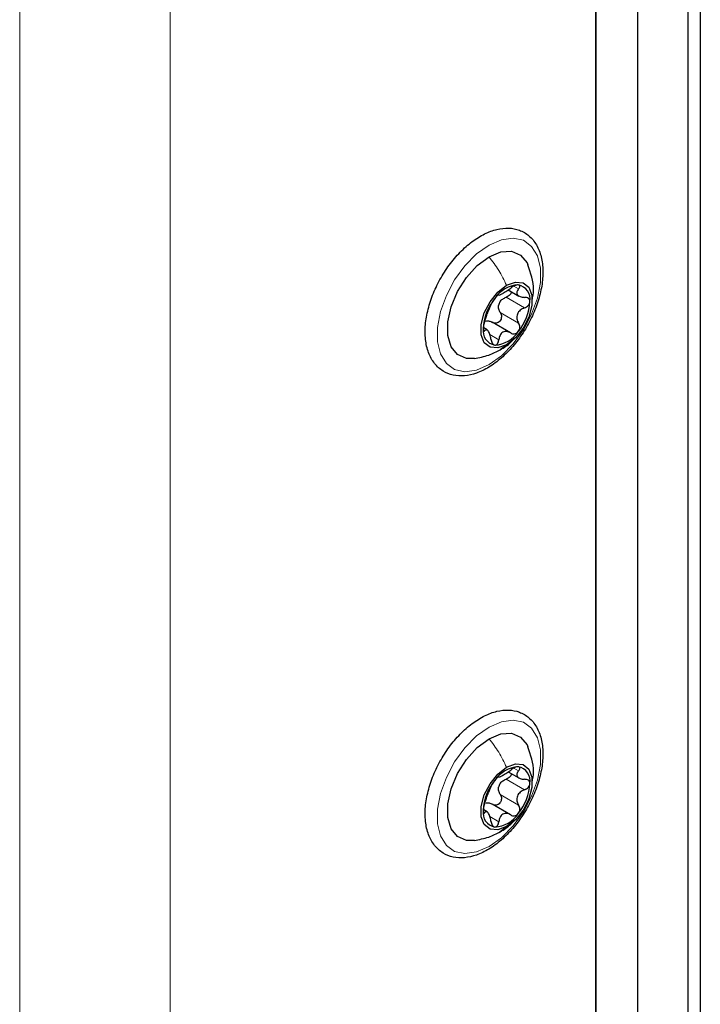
# Paper-space layout 'Blatt4' of a CAD drawing. Header units: millimetres. Extents: x 5 to 418, y 2 to 292.
# Tile 91 of 118: x 318 to 328, y 150 to 164. Entities that reach past the tile are written whole.
import ezdxf

# ---------------------------------------------------------------- set-up
doc = ezdxf.new("R2010")
doc.units = ezdxf.units.MM

psp = doc.layouts.new('Blatt4')

# ---------------------------------------------------------------- linework, layer by layer
at = {"color": 7, "linetype": 'Continuous', "lineweight": 18}
for p, q in [((318.065, 91.667), (318.065, 223.675)), ((320.186, 223.675), (320.186, 91.667)), ((326.786, 101.669), (326.786, 218.299)), ((325.039, 160.031), (325.106, 159.993)), ((324.93, 159.875), (325.19, 159.725)), ((324.846, 159.658), (325.106, 159.509)), ((324.607, 159.417), (324.631, 159.403)), ((324.7, 159.346), (324.826, 159.273)), ((324.846, 159.136), (324.935, 159.204)), ((325.039, 153.227), (325.106, 153.188)), ((324.93, 153.07), (325.19, 152.921)), ((324.846, 152.854), (325.106, 152.704)), ((324.607, 152.612), (324.631, 152.598)), ((324.7, 152.542), (324.826, 152.469)), ((324.846, 152.332), (324.935, 152.4))]:
    psp.add_line(p, q, dxfattribs=at)
at = {"color": 7, "linetype": 'Continuous', "lineweight": 25}
for p, q in [((326.786, 148.893), (326.786, 218.843)), ((326.196, 148.552), (326.196, 218.503)), ((326.196, 217.613), (326.196, 138.024)), ((327.493, 192.782), (327.493, 144.334)), ((327.67, 192.68), (327.67, 144.232)), ((324.959, 159.978), (325.11, 159.891)), ((324.993, 159.371), (324.731, 159.522)), ((324.662, 159.413), (324.613, 159.441)), ((324.959, 153.174), (325.11, 153.087)), ((324.993, 152.567), (324.731, 152.718)), ((324.662, 152.609), (324.613, 152.637))]:
    psp.add_line(p, q, dxfattribs=at)
at = {"color": 7, "linetype": 'Continuous', "lineweight": 18, "flags": 128}
for points in [[(324.688, 160.61), (324.863, 160.687), (325.028, 160.71), (325.173, 160.678), (325.289, 160.593), (325.371, 160.46), (325.413, 160.287), (325.413, 160.083), (325.371, 159.862), (325.289, 159.634), (325.173, 159.415), (325.028, 159.215), (324.863, 159.048), (324.688, 158.923), (324.513, 158.846), (324.348, 158.823), (324.203, 158.855), (324.087, 158.94), (324.005, 159.073), (323.963, 159.246), (323.963, 159.449), (324.005, 159.671), (324.087, 159.899), (324.203, 160.118), (324.348, 160.318), (324.513, 160.485), (324.688, 160.61)], [(324.688, 153.806), (324.863, 153.882), (325.028, 153.905), (325.173, 153.873), (325.289, 153.788), (325.371, 153.656), (325.413, 153.482), (325.413, 153.279), (325.371, 153.057), (325.289, 152.83), (325.173, 152.61), (325.028, 152.411), (324.863, 152.244), (324.688, 152.118), (324.513, 152.042), (324.348, 152.019), (324.203, 152.051), (324.087, 152.135), (324.005, 152.268), (323.963, 152.441), (323.963, 152.645), (324.005, 152.867), (324.087, 153.094), (324.203, 153.314), (324.348, 153.513), (324.513, 153.68), (324.688, 153.806)]]:
    psp.add_lwpolyline(points, dxfattribs=at)
at = {"color": 7, "linetype": 'Continuous', "lineweight": 25, "flags": 128}
for points in [[(324.481, 159.01), (324.369, 159.01), (324.243, 159.064), (324.152, 159.174), (324.105, 159.333), (324.105, 159.527), (324.152, 159.74), (324.243, 159.955), (324.369, 160.155), (324.522, 160.323), (324.688, 160.447)], [(324.688, 160.447), (324.854, 160.515), (325.007, 160.523), (325.133, 160.469), (325.224, 160.359), (325.236, 160.332)], [(324.935, 159.204), (324.811, 159.158), (324.702, 159.168), (324.621, 159.233), (324.578, 159.344), (324.578, 159.49), (324.621, 159.652), (324.702, 159.81), (324.811, 159.946), (324.935, 160.043)], [(324.935, 160.043), (325.06, 160.089), (325.169, 160.079), (325.25, 160.015), (325.293, 159.903), (325.293, 159.757), (325.25, 159.595), (325.169, 159.437), (325.06, 159.301), (324.935, 159.204)], [(324.481, 152.205), (324.369, 152.206), (324.243, 152.259), (324.152, 152.37), (324.105, 152.528), (324.105, 152.722), (324.152, 152.935), (324.243, 153.15), (324.369, 153.35), (324.522, 153.519), (324.688, 153.642)], [(324.688, 153.642), (324.854, 153.711), (325.007, 153.718), (325.133, 153.665), (325.224, 153.554), (325.236, 153.528)], [(324.935, 152.4), (324.811, 152.354), (324.702, 152.363), (324.621, 152.428), (324.578, 152.54), (324.578, 152.685), (324.621, 152.847), (324.702, 153.005), (324.811, 153.141), (324.935, 153.238)], [(324.935, 153.238), (325.06, 153.285), (325.169, 153.275), (325.25, 153.21), (325.293, 153.098), (325.293, 152.953), (325.25, 152.791), (325.169, 152.633), (325.06, 152.497), (324.935, 152.4)]]:
    psp.add_lwpolyline(points, dxfattribs=at)
at = {"color": 7, "linetype": 'Continuous', "lineweight": 25}
for centre, radius, start, end in [((325.126, 159.624), 0.426, 93.4295, 146.5651), ((325.063, 159.847), 0.205, 350.7481, 79.4532), ((325.321, 159.4), 0.716, 140.2279, 177.3607), ((325.075, 159.69), 0.263, 152.873, 164.7156), ((324.55, 159.847), 0.716, 320.2279, 357.3607), ((324.808, 159.4), 0.205, 170.7481, 259.4532), ((324.745, 159.624), 0.426, 273.4295, 326.5651), ((325.126, 152.819), 0.426, 93.4295, 146.5651), ((325.063, 153.043), 0.205, 350.7481, 79.4532), ((325.321, 152.596), 0.716, 140.2279, 177.3607), ((325.075, 152.886), 0.263, 152.873, 164.7156), ((324.55, 153.043), 0.716, 320.2279, 357.3607), ((324.808, 152.596), 0.205, 170.7481, 259.4532), ((324.745, 152.819), 0.426, 273.4295, 326.5651)]:
    psp.add_arc(centre, radius, start, end, dxfattribs=at)
for points, knots in [([(323.787, 159.385), (323.788, 159.349), (323.791, 159.245), (323.828, 159.088), (323.912, 158.934), (324.033, 158.825), (324.18, 158.767), (324.341, 158.759), (324.512, 158.797), (324.688, 158.882), (324.863, 159.01), (325.027, 159.176), (325.172, 159.37), (325.293, 159.585), (325.383, 159.81), (325.438, 160.035), (325.455, 160.251), (325.431, 160.448), (325.365, 160.618), (325.258, 160.748), (325.121, 160.829), (324.965, 160.858), (324.798, 160.84), (324.624, 160.775), (324.448, 160.666), (324.278, 160.515), (324.123, 160.332), (323.991, 160.125), (323.887, 159.904), (323.816, 159.678), (323.789, 159.504), (323.787, 159.41), (323.787, 159.385)], [0, 0, 0, 0, 0.018753, 0.054391, 0.089854, 0.124065, 0.15687, 0.189322, 0.222569, 0.257023, 0.292127, 0.327283, 0.362356, 0.39739, 0.432466, 0.467653, 0.503046, 0.538706, 0.574402, 0.609269, 0.6426, 0.675125, 0.707894, 0.741855, 0.776763, 0.811941, 0.847049, 0.882091, 0.91714, 0.952266, 0.987558, 1, 1, 1, 1]), ([(325.297, 159.825), (325.306, 159.877), (325.335, 160.049), (325.277, 160.216), (325.236, 160.333)], [0, 0, 0, 0, 0.303285, 1, 1, 1, 1]), ([(325.1, 160.049), (325.093, 160.049), (325.078, 160.048), (325.049, 160.037), (325.02, 160.022), (325.003, 160.009), (324.994, 160.003)], [0, 0, 0, 0, 0.250032, 0.499632, 0.749228, 1, 1, 1, 1]), ([(325.106, 159.993), (325.11, 160), (325.12, 160.013), (325.124, 160.031), (325.118, 160.045), (325.106, 160.047), (325.1, 160.049)], [0, 0, 0, 0, 0.249816, 0.499908, 0.75012, 1, 1, 1, 1]), ([(324.826, 159.906), (324.825, 159.906), (324.821, 159.907), (324.808, 159.898), (324.791, 159.882), (324.777, 159.866), (324.77, 159.858)], [0, 0, 0, 0, 0.249806, 0.500054, 0.750309, 1, 1, 1, 1]), ([(324.826, 159.906), (324.83, 159.905), (324.837, 159.904), (324.859, 159.916), (324.881, 159.928), (324.908, 159.944), (324.948, 159.969), (324.976, 159.989), (324.994, 160.003)], [0, 0, 0, 0, 0.2491937, 0.3743301, 0.4989253, 0.6240038, 0.7497569, 1, 1, 1, 1]), ([(324.841, 159.81), (324.854, 159.824), (324.878, 159.853), (324.913, 159.867), (324.93, 159.875)], [0, 0, 0, 0, 0.4981104, 1, 1, 1, 1]), ([(325.004, 159.953), (325.003, 159.947), (325.001, 159.933), (324.985, 159.91), (324.961, 159.888), (324.94, 159.879), (324.93, 159.875)], [0, 0, 0, 0, 0.162671, 0.442057, 0.720465, 1, 1, 1, 1]), ([(325.106, 159.993), (325.096, 159.978), (325.08, 159.957), (325.079, 159.929), (325.086, 159.91), (325.104, 159.894), (325.136, 159.878), (325.168, 159.875), (325.19, 159.873)], [0, 0, 0, 0, 0.249219, 0.374357, 0.498947, 0.62402, 0.749767, 1, 1, 1, 1]), ([(325.265, 159.814), (325.264, 159.823), (325.262, 159.84), (325.244, 159.859), (325.22, 159.871), (325.2, 159.873), (325.19, 159.873)], [0, 0, 0, 0, 0.24999, 0.499611, 0.749127, 1, 1, 1, 1]), ([(324.631, 159.551), (324.638, 159.569), (324.648, 159.596), (324.664, 159.64), (324.676, 159.673), (324.689, 159.704), (324.704, 159.739), (324.711, 159.756), (324.715, 159.768)], [0, 0, 0, 0, 0.24922, 0.374358, 0.498948, 0.624021, 0.749768, 1, 1, 1, 1]), ([(324.77, 159.858), (324.764, 159.85), (324.75, 159.832), (324.734, 159.806), (324.721, 159.783), (324.717, 159.773), (324.715, 159.768)], [0, 0, 0, 0, 0.249858, 0.499467, 0.749011, 1, 1, 1, 1]), ([(324.846, 159.658), (324.838, 159.674), (324.821, 159.705), (324.821, 159.741), (324.822, 159.759)], [0, 0, 0, 0, 0.500645, 1, 1, 1, 1]), ([(325.19, 159.725), (325.2, 159.729), (325.22, 159.738), (325.244, 159.76), (325.262, 159.787), (325.264, 159.805), (325.265, 159.814)], [0, 0, 0, 0, 0.249853, 0.499901, 0.750114, 1, 1, 1, 1]), ([(324.846, 159.658), (324.851, 159.649), (324.861, 159.631), (324.865, 159.599), (324.859, 159.566), (324.843, 159.537), (324.819, 159.516), (324.79, 159.506), (324.761, 159.507), (324.744, 159.516), (324.735, 159.52)], [0, 0, 0, 0, 0.125234, 0.249503, 0.374346, 0.49908, 0.623909, 0.749397, 0.874445, 1, 1, 1, 1]), ([(325.19, 159.725), (325.168, 159.715), (325.136, 159.701), (325.104, 159.667), (325.087, 159.637), (325.079, 159.603), (325.08, 159.558), (325.095, 159.528), (325.106, 159.509)], [0, 0, 0, 0, 0.24922, 0.374358, 0.498948, 0.624021, 0.749768, 1, 1, 1, 1]), ([(324.631, 159.551), (324.628, 159.543), (324.622, 159.526), (324.613, 159.495), (324.607, 159.462), (324.606, 159.443), (324.606, 159.433)], [0, 0, 0, 0, 0.249853, 0.499901, 0.750114, 1, 1, 1, 1]), ([(324.644, 159.538), (324.659, 159.54), (324.691, 159.543), (324.72, 159.528), (324.735, 159.52)], [0, 0, 0, 0, 0.498111, 1, 1, 1, 1]), ([(325.1, 159.389), (325.106, 159.398), (325.118, 159.416), (325.124, 159.449), (325.12, 159.481), (325.11, 159.5), (325.106, 159.509)], [0, 0, 0, 0, 0.249858, 0.4994668, 0.7490113, 1, 1, 1, 1]), ([(324.606, 159.433), (324.606, 159.425), (324.607, 159.408), (324.613, 159.396), (324.622, 159.393), (324.628, 159.399), (324.631, 159.403)], [0, 0, 0, 0, 0.24999, 0.499611, 0.749127, 1, 1, 1, 1]), ([(324.715, 159.283), (324.711, 159.306), (324.704, 159.34), (324.689, 159.378), (324.676, 159.4), (324.664, 159.413), (324.648, 159.419), (324.638, 159.409), (324.631, 159.403)], [0, 0, 0, 0, 0.249219, 0.374357, 0.498947, 0.62402, 0.749767, 1, 1, 1, 1]), ([(324.994, 159.37), (324.976, 159.379), (324.948, 159.393), (324.909, 159.391), (324.882, 159.382), (324.859, 159.363), (324.837, 159.329), (324.83, 159.295), (324.826, 159.273)], [0, 0, 0, 0, 0.2491937, 0.3743301, 0.4989253, 0.6240038, 0.7497569, 1, 1, 1, 1]), ([(324.994, 159.37), (325.003, 159.366), (325.02, 159.357), (325.049, 159.357), (325.078, 159.366), (325.093, 159.381), (325.1, 159.389)], [0, 0, 0, 0, 0.249806, 0.500054, 0.750309, 1, 1, 1, 1]), ([(324.715, 159.283), (324.717, 159.273), (324.721, 159.251), (324.734, 159.224), (324.75, 159.204), (324.764, 159.2), (324.77, 159.198)], [0, 0, 0, 0, 0.249816, 0.499908, 0.75012, 1, 1, 1, 1]), ([(324.77, 159.198), (324.777, 159.199), (324.791, 159.2), (324.808, 159.217), (324.821, 159.242), (324.825, 159.263), (324.826, 159.273)], [0, 0, 0, 0, 0.250032, 0.499632, 0.749228, 1, 1, 1, 1]), ([(324.846, 159.132), (324.899, 159.164), (324.969, 159.206), (325.023, 159.267), (325.036, 159.282)], [0, 0, 0, 0, 0.761016, 1, 1, 1, 1]), ([(324.479, 159.01), (324.549, 159.022), (324.68, 159.047), (324.795, 159.105), (324.848, 159.133)], [0, 0, 0, 0, 0.530619, 1, 1, 1, 1]), ([(323.787, 152.581), (323.788, 152.545), (323.791, 152.44), (323.828, 152.283), (323.912, 152.13), (324.033, 152.021), (324.18, 151.962), (324.341, 151.954), (324.512, 151.993), (324.688, 152.077), (324.863, 152.205), (325.027, 152.371), (325.172, 152.566), (325.293, 152.78), (325.383, 153.005), (325.438, 153.23), (325.455, 153.446), (325.431, 153.644), (325.365, 153.813), (325.258, 153.943), (325.121, 154.024), (324.965, 154.054), (324.798, 154.035), (324.624, 153.971), (324.448, 153.861), (324.278, 153.711), (324.123, 153.528), (323.991, 153.32), (323.887, 153.099), (323.816, 152.873), (323.789, 152.7), (323.787, 152.605), (323.787, 152.581)], [0, 0, 0, 0, 0.018753, 0.054391, 0.089854, 0.124065, 0.15687, 0.189322, 0.222569, 0.257023, 0.292127, 0.327283, 0.362356, 0.39739, 0.432466, 0.467653, 0.503046, 0.538706, 0.574402, 0.609269, 0.6426, 0.675125, 0.707894, 0.741855, 0.776763, 0.811941, 0.847049, 0.882091, 0.91714, 0.952266, 0.987558, 1, 1, 1, 1]), ([(325.297, 153.021), (325.306, 153.073), (325.335, 153.245), (325.277, 153.412), (325.236, 153.528)], [0, 0, 0, 0, 0.303285, 1, 1, 1, 1]), ([(324.826, 153.101), (324.83, 153.101), (324.837, 153.1), (324.859, 153.111), (324.881, 153.124), (324.908, 153.14), (324.948, 153.164), (324.976, 153.185), (324.994, 153.198)], [0, 0, 0, 0, 0.2491937, 0.3743301, 0.4989253, 0.6240038, 0.7497569, 1, 1, 1, 1]), ([(325.1, 153.244), (325.093, 153.244), (325.078, 153.244), (325.049, 153.233), (325.02, 153.217), (325.003, 153.205), (324.994, 153.198)], [0, 0, 0, 0, 0.250032, 0.499632, 0.749228, 1, 1, 1, 1]), ([(325.106, 153.188), (325.11, 153.195), (325.12, 153.208), (325.124, 153.226), (325.118, 153.24), (325.106, 153.243), (325.1, 153.244)], [0, 0, 0, 0, 0.249816, 0.499908, 0.75012, 1, 1, 1, 1]), ([(324.826, 153.101), (324.825, 153.102), (324.821, 153.102), (324.808, 153.094), (324.791, 153.078), (324.777, 153.062), (324.77, 153.054)], [0, 0, 0, 0, 0.249806, 0.500054, 0.750309, 1, 1, 1, 1]), ([(324.841, 153.005), (324.854, 153.02), (324.878, 153.048), (324.913, 153.063), (324.93, 153.07)], [0, 0, 0, 0, 0.4981104, 1, 1, 1, 1]), ([(325.004, 153.148), (325.003, 153.143), (325.001, 153.128), (324.985, 153.105), (324.961, 153.083), (324.94, 153.075), (324.93, 153.07)], [0, 0, 0, 0, 0.162671, 0.442057, 0.720465, 1, 1, 1, 1]), ([(325.106, 153.188), (325.096, 153.174), (325.08, 153.152), (325.079, 153.125), (325.086, 153.105), (325.104, 153.09), (325.136, 153.073), (325.168, 153.071), (325.19, 153.069)], [0, 0, 0, 0, 0.249219, 0.374357, 0.498947, 0.62402, 0.749767, 1, 1, 1, 1]), ([(325.265, 153.01), (325.264, 153.018), (325.262, 153.036), (325.244, 153.055), (325.22, 153.067), (325.2, 153.068), (325.19, 153.069)], [0, 0, 0, 0, 0.24999, 0.499611, 0.749127, 1, 1, 1, 1]), ([(324.631, 152.747), (324.638, 152.765), (324.648, 152.792), (324.664, 152.835), (324.676, 152.868), (324.689, 152.899), (324.704, 152.935), (324.711, 152.952), (324.715, 152.963)], [0, 0, 0, 0, 0.24922, 0.374358, 0.498948, 0.624021, 0.749768, 1, 1, 1, 1]), ([(324.77, 153.054), (324.764, 153.045), (324.75, 153.028), (324.734, 153.001), (324.721, 152.978), (324.717, 152.968), (324.715, 152.963)], [0, 0, 0, 0, 0.249858, 0.499467, 0.749011, 1, 1, 1, 1]), ([(324.846, 152.854), (324.838, 152.869), (324.821, 152.9), (324.821, 152.937), (324.822, 152.955)], [0, 0, 0, 0, 0.500645, 1, 1, 1, 1]), ([(325.19, 152.921), (325.168, 152.911), (325.136, 152.896), (325.104, 152.862), (325.087, 152.832), (325.079, 152.799), (325.08, 152.753), (325.095, 152.724), (325.106, 152.704)], [0, 0, 0, 0, 0.24922, 0.374358, 0.498948, 0.624021, 0.749768, 1, 1, 1, 1]), ([(325.19, 152.921), (325.2, 152.925), (325.22, 152.934), (325.244, 152.956), (325.262, 152.982), (325.264, 153), (325.265, 153.01)], [0, 0, 0, 0, 0.249853, 0.499901, 0.750114, 1, 1, 1, 1]), ([(324.846, 152.854), (324.851, 152.845), (324.861, 152.827), (324.865, 152.794), (324.859, 152.762), (324.843, 152.733), (324.819, 152.712), (324.79, 152.702), (324.761, 152.702), (324.744, 152.711), (324.735, 152.715)], [0, 0, 0, 0, 0.125234, 0.249503, 0.374346, 0.49908, 0.623909, 0.749397, 0.874445, 1, 1, 1, 1]), ([(324.631, 152.747), (324.628, 152.738), (324.622, 152.722), (324.613, 152.69), (324.607, 152.657), (324.606, 152.638), (324.606, 152.629)], [0, 0, 0, 0, 0.249853, 0.499901, 0.750114, 1, 1, 1, 1]), ([(324.644, 152.734), (324.659, 152.735), (324.691, 152.739), (324.72, 152.723), (324.735, 152.715)], [0, 0, 0, 0, 0.498111, 1, 1, 1, 1]), ([(325.1, 152.584), (325.106, 152.593), (325.118, 152.612), (325.124, 152.645), (325.12, 152.677), (325.11, 152.695), (325.106, 152.704)], [0, 0, 0, 0, 0.249858, 0.499467, 0.749011, 1, 1, 1, 1]), ([(324.606, 152.629), (324.606, 152.62), (324.607, 152.604), (324.613, 152.591), (324.622, 152.588), (324.628, 152.595), (324.631, 152.598)], [0, 0, 0, 0, 0.24999, 0.499611, 0.749127, 1, 1, 1, 1]), ([(324.715, 152.479), (324.711, 152.502), (324.704, 152.536), (324.689, 152.573), (324.676, 152.595), (324.664, 152.608), (324.648, 152.615), (324.638, 152.605), (324.631, 152.598)], [0, 0, 0, 0, 0.249219, 0.374357, 0.498947, 0.62402, 0.749767, 1, 1, 1, 1]), ([(324.994, 152.566), (324.976, 152.575), (324.948, 152.588), (324.909, 152.587), (324.882, 152.577), (324.859, 152.558), (324.837, 152.524), (324.83, 152.491), (324.826, 152.469)], [0, 0, 0, 0, 0.249194, 0.37433, 0.498925, 0.624004, 0.749757, 1, 1, 1, 1]), ([(324.994, 152.566), (325.003, 152.561), (325.02, 152.553), (325.049, 152.552), (325.078, 152.562), (325.093, 152.577), (325.1, 152.584)], [0, 0, 0, 0, 0.249806, 0.500054, 0.750309, 1, 1, 1, 1]), ([(324.715, 152.479), (324.717, 152.468), (324.721, 152.447), (324.734, 152.42), (324.75, 152.399), (324.764, 152.396), (324.77, 152.394)], [0, 0, 0, 0, 0.249816, 0.499908, 0.75012, 1, 1, 1, 1]), ([(324.77, 152.394), (324.777, 152.394), (324.791, 152.396), (324.808, 152.413), (324.821, 152.438), (324.825, 152.458), (324.826, 152.469)], [0, 0, 0, 0, 0.250032, 0.499632, 0.749228, 1, 1, 1, 1]), ([(324.846, 152.327), (324.899, 152.36), (324.969, 152.402), (325.023, 152.463), (325.036, 152.477)], [0, 0, 0, 0, 0.7610161, 1, 1, 1, 1]), ([(324.479, 152.205), (324.549, 152.218), (324.68, 152.242), (324.795, 152.301), (324.848, 152.329)], [0, 0, 0, 0, 0.530619, 1, 1, 1, 1])]:
    psp.add_open_spline(points, degree=3, knots=knots, dxfattribs=at)
at = {"color": 7, "linetype": 'Continuous', "lineweight": 18}
for points in [[(324.688, 160.447), (324.736, 160.384), (324.832, 160.258), (324.901, 160.115), (324.935, 160.043)], [(324.688, 153.642), (324.736, 153.58), (324.832, 153.454), (324.901, 153.31), (324.935, 153.238)]]:
    psp.add_open_spline(points, degree=3, dxfattribs=at)

doc.saveas('drawing.dxf')
